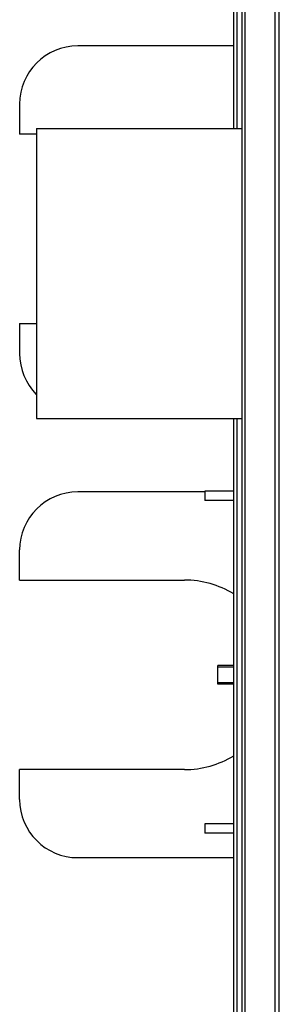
# Model space of a CAD drawing. Header units: inches. Extents: x 0 to 22, y 0 to 17.
# Tile 18 of 91: x 1.9 to 2.2, y 10 to 11.1. Entities that reach past the tile are written whole.
import ezdxf

# ---------------------------------------------------------------- set-up
doc = ezdxf.new("R2010")
doc.units = ezdxf.units.IN
doc.header["$LTSCALE"] = 1.21
doc.header["$MEASUREMENT"] = 0
doc.layers.get('0').update_dxf_attribs({"linetype": 'CONTINUOUS'})

msp = doc.modelspace()

# ---------------------------------------------------------------- linework, layer by layer
at = {"color": 7, "linetype": 'CONTINUOUS'}
for p, q in [((2.1514, 7.6484), (2.1514, 11.7414)), ((2.1424, 10.9762), (2.1424, 11.2047)), ((2.1424, 11.0651), (1.9745, 11.0651)), ((1.912, 11.0026), (1.912, 10.9702)), ((1.93, 10.9702), (1.912, 10.9702)), ((1.93, 10.9762), (1.93, 10.6642)), ((1.93, 10.9762), (2.1514, 10.9762)), ((1.912, 10.7662), (1.912, 10.7339)), ((1.912, 10.7662), (1.93, 10.7662)), ((1.93, 10.6642), (2.1514, 10.6642)), ((2.1424, 9.7347), (2.1424, 10.6642)), ((2.1114, 10.5851), (1.9745, 10.5851)), ((2.1114, 10.5859), (2.1114, 10.5759)), ((2.1424, 10.5859), (2.1114, 10.5859)), ((2.1424, 10.5759), (2.1114, 10.5759)), ((1.912, 10.4902), (1.912, 10.5226)), ((1.912, 10.4902), (2.0892, 10.4902)), ((2.1254, 10.3782), (2.1254, 10.3982)), ((2.1424, 10.3982), (2.1254, 10.3982)), ((2.1254, 10.3969), (2.1424, 10.3969)), ((2.1424, 10.3795), (2.1254, 10.3795)), ((2.1424, 10.3782), (2.1254, 10.3782)), ((1.912, 10.2539), (1.912, 10.2862)), ((2.0892, 10.2862), (1.912, 10.2862)), ((2.1114, 10.2279), (2.1114, 10.2179)), ((2.1424, 10.2279), (2.1114, 10.2279)), ((2.1424, 10.2179), (2.1114, 10.2179)), ((1.9745, 10.1914), (2.1424, 10.1914))]:
    msp.add_line(p, q, dxfattribs=at)
at = {"color": 9, "linetype": 'CONTINUOUS'}
for p, q in [((2.1548, 7.6484), (2.1548, 11.7414)), ((2.1868, 7.6484), (2.1868, 11.7414)), ((2.1914, 7.6484), (2.1914, 11.7414)), ((2.1462, 10.9762), (2.1462, 11.2047)), ((2.1462, 9.7347), (2.1462, 10.6642))]:
    msp.add_line(p, q, dxfattribs=at)
at = {"color": 7, "linetype": 'CONTINUOUS'}
for centre, radius, start, end in [((1.9745, 11.0026), 0.0625, 90, 180), ((1.9745, 10.7339), 0.0625, 180, 224.5082), ((1.9745, 10.5226), 0.0625, 90, 180), ((2.0892, 10.3882), 0.102, 58.5685, 90), ((2.0892, 10.3882), 0.102, 270, 301.4315), ((1.9745, 10.2539), 0.0625, 180, 270)]:
    msp.add_arc(centre, radius, start, end, dxfattribs=at)

doc.saveas('drawing.dxf')
